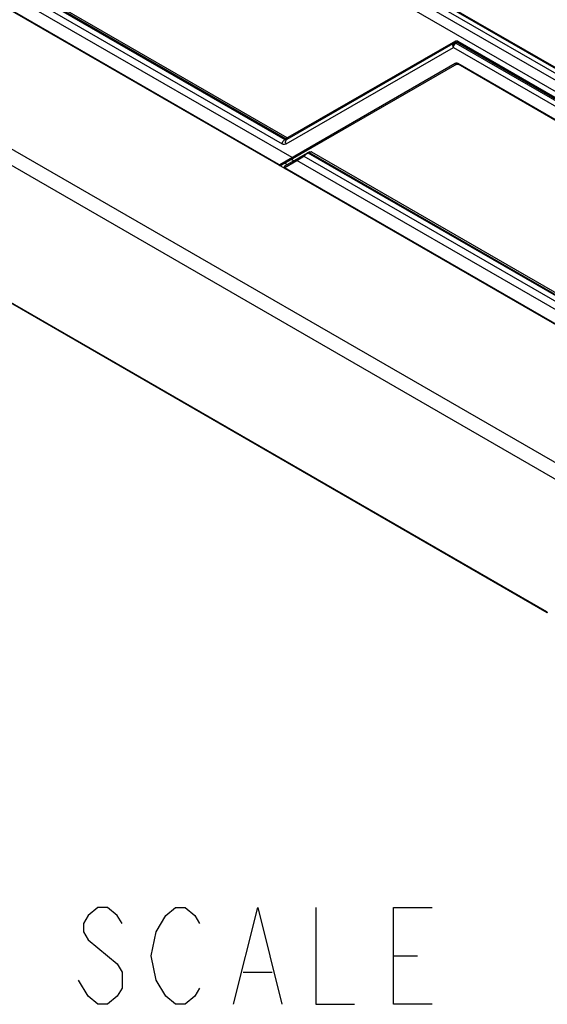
# Model space of a CAD drawing. Header units: inches. Extents: x 0 to 117, y 0 to 83.
# Tile 28 of 75: x 99.07 to 103.33, y 16.4 to 24.35. Entities that reach past the tile are written whole.
import ezdxf

# ---------------------------------------------------------------- set-up
doc = ezdxf.new("R2010")
doc.units = ezdxf.units.IN
doc.header["$LTSCALE"] = 6.431102
doc.header["$MEASUREMENT"] = 0
doc.layers.get('0').update_dxf_attribs({"linetype": 'CONTINUOUS'})

msp = doc.modelspace()

# ---------------------------------------------------------------- linework, layer by layer
at = {"color": 7, "linetype": 'CONTINUOUS'}
for p, q in [((95.3738, 28.5469), (104.0235, 23.5532)), ((103.969, 23.5266), (95.3236, 28.518)), ((103.9283, 23.4601), (95.2822, 28.4519)), ((103.9992, 23.6048), (98.0742, 27.0255)), ((104.0038, 23.6057), (98.0788, 27.0264)), ((104.0084, 23.6066), (98.0834, 27.0273)), ((101.2696, 23.2351), (94.9693, 26.8725)), ((94.9796, 26.9333), (101.1898, 23.3479)), ((101.1617, 23.1788), (95.0443, 26.7106)), ((103.8838, 21.6039), (95.0445, 26.7072)), ((95.4765, 25.3444), (103.5779, 20.6671)), ((95.4952, 25.2004), (103.5626, 20.5428)), ((99.3517, 24.4541), (101.2105, 23.3809)), ((101.2195, 23.3861), (99.4287, 24.42)), ((99.4356, 24.431), (101.2264, 23.3971)), ((102.5849, 24.1645), (101.2268, 23.3804)), ((102.5869, 24.176), (101.2367, 23.3965)), ((102.6007, 24.1636), (102.5918, 24.1585)), ((102.5981, 24.1633), (102.5991, 24.1619)), ((103.9176, 23.4034), (102.6007, 24.1636)), ((102.6076, 24.1747), (103.924, 23.4147)), ((101.2209, 23.3459), (102.5711, 24.1254)), ((102.5711, 24.1254), (104.0213, 23.2882)), ((102.5894, 24.1583), (102.5905, 24.1569)), ((102.5918, 24.1585), (104.0418, 23.3213)), ((103.3253, 19.5684), (95.6413, 24.0047)), ((103.3283, 19.562), (95.6443, 23.9982)), ((102.5857, 23.9955), (101.1714, 23.1778)), ((102.5976, 23.9899), (101.1833, 23.1734)), ((102.5976, 23.99), (102.5993, 23.9906)), ((104.0111, 23.1832), (102.6064, 23.9941)), ((102.607, 23.9893), (102.6084, 23.9886)), ((104.0138, 23.1772), (102.6084, 23.9886)), ((101.2105, 23.3809), (101.2195, 23.3861)), ((101.222, 23.3864), (101.2209, 23.3878)), ((101.2109, 23.1558), (101.3657, 23.2463)), ((101.2109, 23.1558), (101.3089, 23.2124)), ((101.4101, 23.2823), (101.2129, 23.1685)), ((101.2663, 23.2213), (101.2851, 23.2105)), ((101.2663, 23.2213), (101.2739, 23.2169)), ((101.2739, 23.2169), (101.2803, 23.2133)), ((101.2803, 23.2133), (101.2852, 23.2105)), ((101.3082, 23.2131), (101.3657, 23.2463)), ((103.8748, 21.731), (101.3084, 23.2127)), ((101.3657, 23.2463), (103.8805, 21.7945)), ((101.4076, 23.2775), (101.3986, 23.2723)), ((103.6195, 21.9902), (101.3986, 23.2723)), ((101.4027, 23.278), (101.4031, 23.2782)), ((101.4076, 23.2775), (103.5637, 22.0327)), ((101.4239, 23.2821), (101.4267, 23.2815)), ((101.4267, 23.2815), (103.5706, 22.0437)), ((101.2074, 23.1602), (101.2072, 23.1578)), ((101.2072, 23.1578), (101.2072, 23.1578)), ((101.208, 23.1627), (101.2074, 23.1603)), ((101.2092, 23.165), (101.2082, 23.1631)), ((101.2099, 23.1659), (101.2088, 23.1643)), ((101.2108, 23.1668), (101.2095, 23.1653)), ((101.2113, 23.1673), (101.2099, 23.1659)), ((103.8747, 21.6156), (101.2101, 23.1539)), ((101.2129, 23.1685), (101.2113, 23.1673)), ((101.2132, 23.1907), (101.2299, 23.181)), ((103.8776, 21.6094), (101.2139, 23.1473)), ((99.6257, 16.9216), (99.8601, 16.7263)), ((102.0867, 16.7914), (102.282, 16.7914)), ((100.8758, 16.6612), (101.1101, 16.6612)), ((99.6257, 16.4659), (99.5476, 16.5961))]:
    msp.add_line(p, q, dxfattribs=at)
for points in [[(102.5993, 23.9906), (102.6014, 23.9909), (102.604, 23.9905), (102.607, 23.9893)], [(101.3986, 23.2723), (101.398, 23.2727), (101.3974, 23.2729), (101.3968, 23.2731), (101.3963, 23.2732), (101.3957, 23.2733), (101.3952, 23.2733), (101.3946, 23.2732), (101.3942, 23.273), (101.3937, 23.2728)], [(101.3937, 23.2728), (101.3942, 23.273), (101.3946, 23.2732)], [(101.4027, 23.278), (101.4031, 23.2782), (101.4036, 23.2784), (101.4041, 23.2784), (101.4046, 23.2785), (101.4052, 23.2784), (101.4058, 23.2783), (101.4064, 23.2781), (101.407, 23.2778), (101.4076, 23.2775)], [(101.1637, 23.1744), (101.1645, 23.174), (101.1682, 23.1724), (101.1718, 23.1714), (101.1755, 23.1712)], [(101.1755, 23.1712), (101.179, 23.1717), (101.1822, 23.1728), (101.1833, 23.1734)], [(101.2074, 23.1603), (101.2072, 23.1582), (101.2072, 23.1578)], [(101.2072, 23.1578), (101.2073, 23.1567), (101.2076, 23.1553), (101.208, 23.1539)], [(101.2088, 23.1643), (101.2079, 23.1624), (101.2074, 23.1603)], [(101.208, 23.1539), (101.2086, 23.1526), (101.2094, 23.1514), (101.2103, 23.1502), (101.2114, 23.1491), (101.2127, 23.1481), (101.2138, 23.1473)], [(101.2101, 23.1539), (101.2101, 23.1542), (101.2101, 23.1545), (101.2102, 23.1547), (101.2103, 23.155), (101.2103, 23.1552), (101.2105, 23.1554), (101.2106, 23.1555), (101.2107, 23.1557), (101.2109, 23.1558)], [(101.2109, 23.1558), (101.2107, 23.1557), (101.2106, 23.1555), (101.2105, 23.1554), (101.2103, 23.1552), (101.2103, 23.155), (101.2102, 23.1547), (101.2101, 23.1545), (101.2101, 23.1542), (101.2101, 23.1539)], [(101.2129, 23.1685), (101.2126, 23.1683), (101.211, 23.167)], [(99.8992, 17.0519), (99.8601, 17.117), (99.782, 17.1821), (99.7039, 17.1821), (99.6257, 17.117), (99.5867, 17.0519), (99.5867, 16.9867), (99.6257, 16.9216)], [(100.2507, 17.117), (100.3289, 17.1821), (100.407, 17.1821), (100.4851, 17.117), (100.5242, 17.0519)], [(100.7976, 16.4008), (100.9929, 17.1821), (101.1882, 16.4008)], [(101.4617, 17.1821), (101.4617, 16.4008), (101.7742, 16.4008)], [(102.3992, 16.4008), (102.0867, 16.4008), (102.0867, 17.1821), (102.3992, 17.1821)], [(100.1726, 16.5961), (100.1336, 16.7914), (100.1726, 16.9867), (100.2507, 17.117)], [(99.8601, 16.7263), (99.8992, 16.6612), (99.8992, 16.531), (99.8601, 16.4659), (99.782, 16.4008), (99.7039, 16.4008), (99.6257, 16.4659)], [(100.5242, 16.531), (100.4851, 16.4659), (100.407, 16.4008), (100.3289, 16.4008), (100.2507, 16.4659), (100.1726, 16.5961)]]:
    msp.add_lwpolyline(points, dxfattribs=at)
for centre, radius, start, end in [((102.6088, 24.1297), 0.0335, 124.54422, 127.49477), ((102.6064, 24.1332), 0.0292, 120.06709, 124.58032), ((102.5942, 23.9807), 0.0171, 112.17785, 119.72967), ((101.5311, 23.084), 0.2317, 134.70488, 135.5294), ((101.5084, 23.1069), 0.1994, 134.67761, 135.64953), ((101.4758, 23.1397), 0.1532, 129.11382, 134.6534), ((101.5003, 23.1096), 0.192, 125.83633, 129.13003), ((101.3731, 23.0599), 0.2279, 76.41798, 76.99214), ((103.2778, 19.4864), 0.0948, 57.76467, 59.95996)]:
    msp.add_arc(centre, radius, start, end, dxfattribs=at)
for points, knots in [([(102.577, 24.1599), (102.5796, 24.1614), (102.5849, 24.1626), (102.5884, 24.1594), (102.5894, 24.1583)], [0, 0, 0, 0, 0.665644, 1, 1, 1, 1]), ([(102.5849, 24.1645), (102.586, 24.1651), (102.588, 24.1662), (102.5903, 24.1668), (102.5915, 24.1668)], [0, 0, 0, 0, 0.499215, 1, 1, 1, 1]), ([(102.5869, 24.176), (102.5879, 24.1741), (102.5904, 24.1705), (102.5864, 24.1669), (102.585, 24.1673)], [0, 0, 0, 0, 0.598049, 1, 1, 1, 1]), ([(102.5915, 24.1668), (102.5926, 24.1668), (102.5952, 24.1663), (102.5972, 24.1644), (102.5981, 24.1633)], [0, 0, 0, 0, 0.440313, 1, 1, 1, 1]), ([(102.5711, 24.1254), (102.5695, 24.1286), (102.5654, 24.14), (102.5695, 24.1556), (102.577, 24.1599)], [0, 0, 0, 0, 0.291333, 1, 1, 1, 1]), ([(102.5857, 23.9955), (102.5868, 23.9933), (102.5883, 23.9885), (102.5941, 23.9901), (102.5945, 23.9916)], [0, 0, 0, 0, 0.61165, 1, 1, 1, 1]), ([(102.5943, 23.9977), (102.5932, 23.9977), (102.5909, 23.9975), (102.5888, 23.9969), (102.5877, 23.9965)], [0, 0, 0, 0, 0.506139, 1, 1, 1, 1]), ([(102.6064, 23.9941), (102.6063, 23.9929), (102.6064, 23.9908), (102.6072, 23.9884), (102.6081, 23.988)], [0, 0, 0, 0, 0.568851, 1, 1, 1, 1]), ([(101.2209, 23.3459), (101.2193, 23.3491), (101.2152, 23.3604), (101.2193, 23.376), (101.2268, 23.3804)], [0, 0, 0, 0, 0.29133, 1, 1, 1, 1]), ([(101.2268, 23.3804), (101.2258, 23.3798), (101.2236, 23.3786), (101.2211, 23.3779), (101.2199, 23.3778)], [0, 0, 0, 0, 0.502324, 1, 1, 1, 1]), ([(101.2347, 23.3849), (101.232, 23.3834), (101.2265, 23.3818), (101.223, 23.3852), (101.222, 23.3864)], [0, 0, 0, 0, 0.678306, 1, 1, 1, 1]), ([(101.2313, 23.3951), (101.2306, 23.3953), (101.229, 23.3961), (101.2279, 23.3975), (101.2274, 23.3983)], [0, 0, 0, 0, 0.428702, 1, 1, 1, 1]), ([(101.2367, 23.3965), (101.2359, 23.396), (101.2342, 23.3951), (101.2322, 23.3949), (101.2313, 23.3951)], [0, 0, 0, 0, 0.496721, 1, 1, 1, 1]), ([(101.2347, 23.3849), (101.2362, 23.3858), (101.2394, 23.3887), (101.2375, 23.393), (101.2359, 23.3941)], [0, 0, 0, 0, 0.477233, 1, 1, 1, 1]), ([(101.1898, 23.3479), (101.1924, 23.3464), (101.202, 23.3418), (101.2143, 23.3421), (101.2209, 23.3459)], [0, 0, 0, 0, 0.283522, 1, 1, 1, 1]), ([(101.2815, 23.2301), (101.2798, 23.2291), (101.2753, 23.2277), (101.2723, 23.2322), (101.2724, 23.2342)], [0, 0, 0, 0, 0.494079, 1, 1, 1, 1]), ([(101.3084, 23.2127), (101.3074, 23.2147), (101.3048, 23.2185), (101.3089, 23.2224), (101.3104, 23.222)], [0, 0, 0, 0, 0.591743, 1, 1, 1, 1]), ([(101.3657, 23.2463), (101.3648, 23.2482), (101.3623, 23.2519), (101.3663, 23.2554), (101.3677, 23.255)], [0, 0, 0, 0, 0.598027, 1, 1, 1, 1]), ([(101.3677, 23.2578), (101.3662, 23.257), (101.363, 23.2541), (101.365, 23.2497), (101.3666, 23.2487)], [0, 0, 0, 0, 0.477279, 1, 1, 1, 1]), ([(101.4267, 23.2815), (101.4254, 23.2815), (101.4189, 23.281), (101.4122, 23.28), (101.4076, 23.2775)], [0, 0, 0, 0, 0.198251, 1, 1, 1, 1]), ([(101.4101, 23.2823), (101.411, 23.2828), (101.4131, 23.2835), (101.4153, 23.2835), (101.4164, 23.2834)], [0, 0, 0, 0, 0.486533, 1, 1, 1, 1]), ([(101.4101, 23.2823), (101.411, 23.2828), (101.4132, 23.2835), (101.4154, 23.2835), (101.4165, 23.2834)], [0, 0, 0, 0, 0.486063, 1, 1, 1, 1]), ([(101.4164, 23.2834), (101.4177, 23.2833), (101.4204, 23.2829), (101.4231, 23.2823), (101.4244, 23.282)], [0, 0, 0, 0, 0.498626, 1, 1, 1, 1]), ([(101.4165, 23.2834), (101.4178, 23.2833), (101.4203, 23.2829), (101.4227, 23.2824), (101.4239, 23.2821)], [0, 0, 0, 0, 0.497875, 1, 1, 1, 1]), ([(101.1617, 23.1788), (101.1617, 23.1778), (101.1619, 23.1761), (101.1628, 23.1744), (101.1634, 23.1739)], [0, 0, 0, 0, 0.545475, 1, 1, 1, 1]), ([(101.1687, 23.1767), (101.1677, 23.1765), (101.1652, 23.1768), (101.1634, 23.1787), (101.1625, 23.1798)], [0, 0, 0, 0, 0.40477, 1, 1, 1, 1]), ([(101.1714, 23.1778), (101.171, 23.1775), (101.1701, 23.1771), (101.1692, 23.1768), (101.1687, 23.1767)], [0, 0, 0, 0, 0.491068, 1, 1, 1, 1]), ([(101.1761, 23.1729), (101.1755, 23.1732), (101.1743, 23.1745), (101.1742, 23.1762), (101.1742, 23.1771)], [0, 0, 0, 0, 0.433271, 1, 1, 1, 1]), ([(101.1833, 23.1734), (101.1822, 23.1728), (101.1798, 23.172), (101.1771, 23.1722), (101.1761, 23.1729)], [0, 0, 0, 0, 0.499285, 1, 1, 1, 1]), ([(101.2066, 23.1578), (101.2066, 23.1583), (101.2077, 23.1599), (101.2094, 23.1599), (101.2105, 23.16)], [0, 0, 0, 0, 0.340101, 1, 1, 1, 1]), ([(101.2101, 23.1539), (101.2093, 23.1544), (101.2079, 23.1554), (101.2067, 23.157), (101.2066, 23.1578)], [0, 0, 0, 0, 0.545675, 1, 1, 1, 1]), ([(101.2101, 23.1539), (101.2093, 23.1544), (101.2079, 23.1554), (101.2067, 23.157), (101.2066, 23.1578)], [0, 0, 0, 0, 0.545917, 1, 1, 1, 1]), ([(101.2089, 23.1623), (101.2088, 23.1632), (101.2092, 23.1656), (101.2118, 23.1657), (101.2128, 23.1654)], [0, 0, 0, 0, 0.469682, 1, 1, 1, 1]), ([(101.2109, 23.1558), (101.2103, 23.1568), (101.2094, 23.1589), (101.2089, 23.1612), (101.2089, 23.1623)], [0, 0, 0, 0, 0.49741, 1, 1, 1, 1]), ([(101.2101, 23.1539), (101.2102, 23.1525), (101.2107, 23.1499), (101.2122, 23.1474), (101.2133, 23.1468)], [0, 0, 0, 0, 0.520314, 1, 1, 1, 1]), ([(101.2133, 23.1467), (101.2125, 23.1471), (101.2111, 23.1494), (101.2124, 23.1517), (101.2132, 23.1529)], [0, 0, 0, 0, 0.379913, 1, 1, 1, 1]), ([(103.3253, 19.5684), (103.3253, 19.567), (103.3257, 19.5645), (103.3269, 19.5619), (103.3279, 19.5613)], [0, 0, 0, 0, 0.544581, 1, 1, 1, 1])]:
    msp.add_open_spline(points, degree=3, knots=knots, dxfattribs=at)
for points in [[(102.5869, 24.176), (102.5902, 24.1779), (102.5942, 24.1786), (102.5979, 24.1781)], [(102.5979, 24.1781), (102.6013, 24.1777), (102.6047, 24.1764), (102.6076, 24.1747)], [(102.6076, 24.1747), (102.6073, 24.1713), (102.6052, 24.1652), (102.6021, 24.1663)], [(102.5711, 24.1254), (102.5723, 24.1372), (102.5791, 24.1491), (102.5885, 24.1562)], [(102.6064, 23.9941), (102.6028, 23.9962), (102.5985, 23.9977), (102.5943, 23.9977)], [(101.1898, 23.3479), (101.1911, 23.3608), (101.1993, 23.3744), (101.2105, 23.3809)], [(101.2199, 23.3778), (101.2169, 23.3777), (101.2139, 23.3802), (101.2123, 23.3827)], [(101.2264, 23.3971), (101.226, 23.3938), (101.2239, 23.3876), (101.2207, 23.3887)], [(101.3082, 23.2131), (101.3067, 23.2163), (101.3071, 23.2239), (101.3106, 23.2235)], [(101.3986, 23.2723), (101.3949, 23.2702), (101.3914, 23.2678), (101.3879, 23.2653)], [(101.3986, 23.2723), (101.3949, 23.2703), (101.3914, 23.2678), (101.3879, 23.2653)], [(101.4076, 23.2775), (101.4107, 23.2786), (101.4139, 23.2797), (101.4172, 23.2805)], [(101.4172, 23.2805), (101.4203, 23.2812), (101.4235, 23.2814), (101.4267, 23.2815)]]:
    msp.add_open_spline(points, degree=3, dxfattribs=at)

doc.saveas('drawing.dxf')
